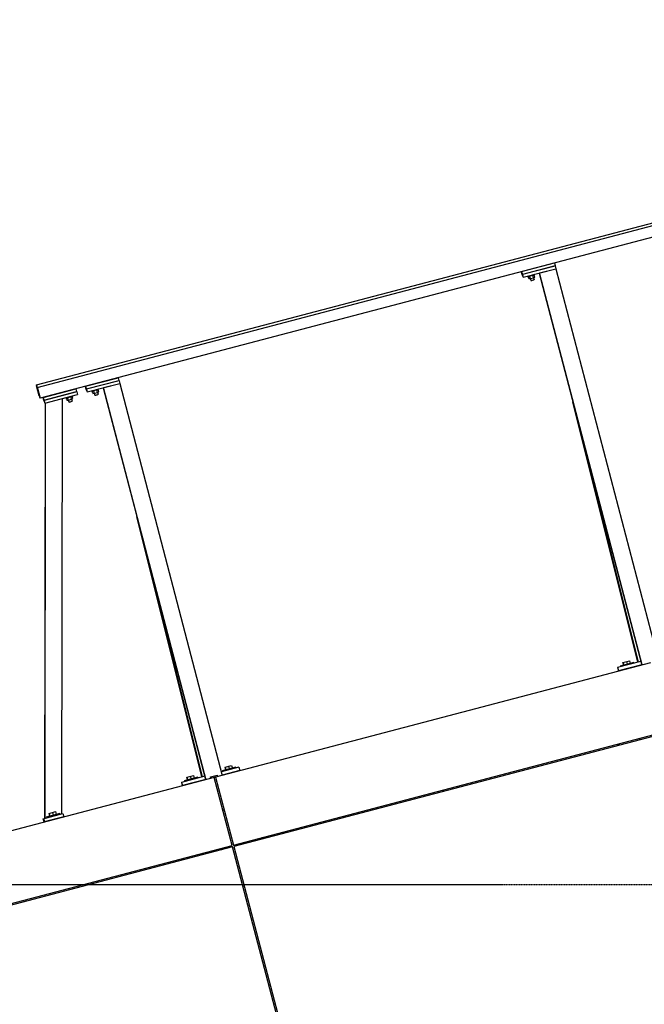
# Model space of a CAD drawing. Header units: millimetres. Extents: x 30 to 60678, y -866 to 36935.
# Tile 22 of 26: x 39586 to 41804, y 19009 to 22507. Entities that reach past the tile are written whole.
import ezdxf

# ---------------------------------------------------------------- set-up
doc = ezdxf.new("R2010")
doc.units = ezdxf.units.MM
doc.linetypes.add('DXK_LINE_DOT3', pattern=[5.9187, 2.979, -0.9799, 0.9799, -0.9799])

# ---------------------------------------------------------------- blocks, each defined once
blk = doc.blocks.new('GridLine-2601 - 1314')
at = {"color": 6, "linetype": 'DXK_LINE_DOT3'}
blk.add_line((8274.3, 19434.6), (43899.3, 19434.6), dxfattribs=at)
blk = doc.blocks.new('zw$6E5A')
at = {"color": 7}
for p, q in [((745.4, 7775.1), (5677.2, 9072.6)), ((748.8, 7766.2), (5680.6, 9063.7)), ((5690.6, 9025.3), (758.8, 7727.8)), ((2469, 8177.7), (2585.1, 8208.3)), ((2471.5, 8168.1), (2587.6, 8198.7)), ((2587.8, 8197.7), (2471.8, 8167.2)), ((2474.3, 8157.6), (2590.3, 8188.1)), ((2532.3, 8172.8), (2590.3, 8188.1)), ((2585.1, 8208.3), (2587.6, 8198.7)), ((2587.5, 8198.6), (2587.8, 8197.7)), ((2587.8, 8197.7), (2590.3, 8188.1)), ((2590.3, 8188.1), (2954.5, 6795.5)), ((2468, 8177.5), (2468.2, 8177)), ((2468.2, 8177), (2471.5, 8168.1)), ((2470.9, 8166.4), (2468.4, 8176)), ((2468.4, 8176), (2468.5, 8176)), ((2468.4, 8176), (2471.8, 8167.2)), ((2471.5, 8168.1), (2469, 8177.7)), ((2470.9, 8166.4), (2474.3, 8157.6)), ((2471.8, 8167.2), (2474.3, 8157.6)), ((2491.4, 8162.1), (2491.4, 8162)), ((2491.4, 8162), (2493.2, 8161.8)), ((2493.7, 8156), (2492.1, 8161.9)), ((2492.5, 8161.9), (2494.9, 8152.7)), ((2493.2, 8161.8), (2497.7, 8162.4)), ((2494, 8156), (2493.7, 8156)), ((2494.9, 8152.7), (2500.6, 8153)), ((2497.7, 8162.4), (2503.5, 8163.7)), ((2500.6, 8153), (2498.1, 8162.5)), ((2499.6, 8153), (2500.5, 8149.6)), ((2500, 8153), (2501.7, 8146.2)), ((2500.6, 8153), (2511.2, 8155.8)), ((2503.5, 8163.7), (2509.3, 8165.4)), ((2511.2, 8155.8), (2508.8, 8165.3)), ((2509.3, 8165.4), (2513.3, 8167)), ((2511.2, 8155.8), (2516.1, 8158.3)), ((2511.6, 8156), (2513.3, 8149.3)), ((2513.3, 8167), (2514.6, 8168.1)), ((2516.1, 8158.3), (2513.7, 8167.4)), ((2514.6, 8168.2), (2514.6, 8168.1)), ((2531.6, 8172.6), (2895.7, 6780)), ((2896.5, 6780.2), (2532.3, 8172.8)), ((2500.9, 8149.5), (2500.5, 8149.6)), ((2501.7, 8146.2), (2502.6, 8146.1)), ((2502.6, 8146.1), (2504.9, 8146.4)), ((2504.9, 8146.4), (2507.8, 8147.1)), ((2507.8, 8147.1), (2510.7, 8148)), ((2510.7, 8148), (2512.7, 8148.8)), ((2512.7, 8148.8), (2513.3, 8149.3)), ((920.3, 7770.3), (1036.4, 7800.8)), ((1036.4, 7800.8), (1038.9, 7791.2)), ((745.4, 7775.1), (755.5, 7736.6)), ((748.8, 7766.2), (745.4, 7775.1)), ((755.6, 7736.3), (746.3, 7771.9)), ((746.3, 7771.9), (749.4, 7763.7)), ((758.8, 7727.8), (748.8, 7766.2)), ((919.4, 7770), (919.5, 7769.5)), ((919.5, 7769.5), (922.9, 7760.7)), ((922.3, 7759), (919.7, 7768.6)), ((919.7, 7768.6), (919.8, 7768.6)), ((919.7, 7768.6), (923.1, 7759.7)), ((922.9, 7760.7), (920.3, 7770.3)), ((922.9, 7760.7), (1038.9, 7791.2)), ((1039.2, 7790.2), (923.1, 7759.7)), ((925.6, 7750.1), (1041.7, 7780.6)), ((982.9, 7765.2), (1347, 6372.6)), ((983.6, 7765.4), (1041.7, 7780.6)), ((1347.8, 6372.8), (983.6, 7765.4)), ((1038.8, 7791.2), (1039.2, 7790.2)), ((1039.2, 7790.2), (1041.7, 7780.6)), ((1041.7, 7780.6), (1405.8, 6388)), ((749.4, 7763.7), (758.7, 7728.1)), ((755.5, 7736.6), (755.6, 7736.3)), ((756.5, 7736.6), (755.6, 7736.3)), ((769, 7730.5), (769.1, 7730)), ((769.9, 7730.7), (886, 7761.3)), ((772.5, 7721.1), (769.9, 7730.7)), ((772.5, 7721.1), (888.5, 7751.6)), ((888.8, 7750.6), (772.7, 7720.1)), ((775.2, 7710.5), (891.3, 7741)), ((850.4, 7730.3), (850.4, 7730.2)), ((850.4, 7730.2), (852.2, 7730)), ((852.6, 7724.2), (851.1, 7730.1)), ((851.5, 7730.1), (853.9, 7720.9)), ((852.2, 7730), (856.6, 7730.6)), ((856.6, 7730.6), (862.5, 7732)), ((859.6, 7721.2), (857.1, 7730.7)), ((862.5, 7732), (868.2, 7733.7)), ((870.2, 7724), (867.7, 7733.5)), ((868.2, 7733.7), (872.3, 7735.3)), ((872.3, 7735.3), (873.6, 7736.3)), ((875.1, 7726.5), (872.7, 7735.6)), ((873.6, 7736.4), (873.6, 7736.3)), ((886, 7761.3), (888.5, 7751.6)), ((888.4, 7751.6), (888.8, 7750.6)), ((888.8, 7750.6), (891.3, 7741)), ((922.3, 7759), (925.6, 7750.1)), ((923.1, 7759.7), (925.6, 7750.1)), ((942.7, 7754.6), (944.5, 7754.3)), ((942.7, 7754.6), (942.7, 7754.6)), ((945, 7748.5), (943.4, 7754.5)), ((943.8, 7754.4), (946.2, 7745.2)), ((944.5, 7754.3), (949, 7754.9)), ((945.4, 7748.6), (945, 7748.5)), ((946.2, 7745.2), (951.9, 7745.6)), ((949, 7754.9), (954.8, 7756.3)), ((951.9, 7745.6), (949.5, 7755.1)), ((950.9, 7745.5), (951.8, 7742.1)), ((951.3, 7745.5), (953.1, 7738.8)), ((952.2, 7742.1), (951.8, 7742.1)), ((951.9, 7745.6), (962.5, 7748.4)), ((953.1, 7738.8), (954, 7738.7)), ((954, 7738.7), (956.2, 7739)), ((954.8, 7756.3), (960.6, 7758)), ((956.2, 7739), (959.1, 7739.7)), ((959.1, 7739.7), (962, 7740.5)), ((962.5, 7748.4), (960.1, 7757.9)), ((960.6, 7758), (964.6, 7759.6)), ((962, 7740.5), (964, 7741.3)), ((962.5, 7748.4), (967.5, 7750.8)), ((962.9, 7748.5), (964.7, 7741.9)), ((964, 7741.3), (964.7, 7741.9)), ((964.6, 7759.6), (965.9, 7760.7)), ((967.5, 7750.8), (965.1, 7760)), ((965.9, 7760.7), (965.9, 7760.7)), ((758.7, 7728.1), (758.8, 7727.8)), ((769.1, 7730), (772.5, 7721.1)), ((771.9, 7719.4), (769.4, 7729)), ((769.4, 7729), (769.5, 7729)), ((769.4, 7729), (772.7, 7720.1)), ((771.9, 7719.4), (775.2, 7710.5)), ((772.7, 7720.1), (775.2, 7710.5)), ((776.4, 7710.8), (774.3, 6235.3)), ((777.2, 7711), (775, 6235.5)), ((837.2, 7726.8), (835.1, 6251.3)), ((853, 7724.2), (852.6, 7724.2)), ((853.9, 7720.9), (859.6, 7721.2)), ((858.5, 7721.2), (859.4, 7717.8)), ((858.9, 7721.2), (860.7, 7714.5)), ((859.8, 7717.7), (859.4, 7717.8)), ((859.6, 7721.2), (870.2, 7724)), ((860.7, 7714.5), (861.6, 7714.3)), ((861.6, 7714.3), (863.8, 7714.7)), ((863.8, 7714.7), (866.7, 7715.3)), ((866.7, 7715.3), (869.6, 7716.2)), ((869.6, 7716.2), (871.6, 7717)), ((870.2, 7724), (875.1, 7726.5)), ((870.5, 7724.2), (872.3, 7717.5)), ((871.6, 7717), (872.3, 7717.5)), ((2882.1, 6789.9), (2651.2, 7715)), ((2651.2, 7715), (2675.6, 7621.9)), ((2675.6, 7621.9), (2883.1, 6790.2)), ((1333.4, 6382.4), (1102.6, 7307.5)), ((1102.6, 7307.5), (1126.9, 7214.4)), ((1126.9, 7214.4), (1334.5, 6382.7)), ((2926.1, 6788), (1381.5, 6381.6)), ((2892.4, 6792.6), (2809.5, 6770.8)), ((2867.4, 6789.1), (2819, 6776.4)), ((2828.9, 6789.3), (2852.3, 6795.5)), ((2831.5, 6779.7), (2828.9, 6789.3)), ((2829.1, 6789.4), (2831.7, 6779.7)), ((2840.8, 6792.5), (2843.3, 6782.8)), ((2852.3, 6795.5), (2854.9, 6785.8)), ((2867.4, 6789.1), (2868.1, 6786.2)), ((2809.5, 6770.8), (2812.6, 6759.2)), ((2813.7, 6759.5), (2810.6, 6771.1)), ((2895.5, 6781), (2812.6, 6759.2)), ((2819, 6776.4), (2819.8, 6773.5)), ((2839.3, 6766.2), (2839.5, 6765.2)), ((2854.7, 6770.3), (2855, 6769.3)), ((1445.1, 6139.9), (2989.7, 6546.2)), ((2991, 6541.4), (1446.3, 6135)), ((2888.2, 6519.5), (2885.8, 6513.7)), ((2814.6, 6500.2), (2812.2, 6494.4)), ((2815.3, 6500.4), (2812.9, 6494.6)), ((1465, 6417.1), (1402.5, 6400.6)), ((1468.1, 6405.5), (1405.5, 6389)), ((1454.1, 6417.3), (1405.7, 6404.6)), ((1405.7, 6404.6), (1406.5, 6401.7)), ((1415.6, 6417.5), (1439, 6423.7)), ((1418.2, 6407.8), (1415.6, 6417.5)), ((1415.8, 6417.6), (1418.4, 6407.9)), ((1427.5, 6420.6), (1430, 6411)), ((1439, 6423.7), (1441.6, 6414)), ((1454.1, 6417.3), (1454.8, 6414.4)), ((1465, 6417.1), (1468.1, 6405.5)), ((1377.4, 6380.6), (140.6, 6055.2)), ((1343.7, 6385.2), (1260.9, 6363.3)), ((1346.8, 6373.5), (1263.9, 6351.7)), ((1318.7, 6381.7), (1270.3, 6368.9)), ((1270.3, 6368.9), (1271.1, 6366)), ((1280.3, 6381.9), (1303.6, 6388)), ((1282.8, 6372.2), (1280.3, 6381.9)), ((1280.4, 6381.9), (1283, 6372.3)), ((1292.1, 6385), (1294.7, 6375.3)), ((1303.6, 6388), (1306.2, 6378.4)), ((1318.7, 6381.7), (1319.4, 6378.8)), ((1363.9, 6383.2), (1387.3, 6389.4)), ((1365.5, 6377.4), (1363.9, 6383.2)), ((1364.1, 6383.3), (1365.6, 6377.5)), ((1375.8, 6386.3), (1377.3, 6380.5)), ((1381.5, 6381.6), (1377.4, 6380.6)), ((1441, 6138.8), (1377.4, 6380.6)), ((1381.5, 6381.6), (1445.1, 6139.9)), ((1381.8, 6381.7), (1445.4, 6139.9)), ((1387.3, 6389.4), (1388.8, 6383.6)), ((1426, 6394.4), (1426.2, 6393.4)), ((1441.4, 6398.4), (1441.7, 6397.5)), ((1260.9, 6363.3), (1263.9, 6351.7)), ((1265, 6352), (1262, 6363.6)), ((1290.6, 6358.8), (1290.8, 6357.8)), ((1306, 6362.8), (1306.3, 6361.9)), ((2186.7, 6335), (2188, 6330.2)), ((2188.2, 6335.4), (2189.5, 6330.5)), ((2246.2, 6350.6), (2247.5, 6345.8)), ((1412, 6265.6), (1407.9, 6264.5)), ((1412, 6265.6), (1407.9, 6264.5)), ((769.7, 6234.1), (839.7, 6252.5)), ((772.7, 6222.5), (769.7, 6234.1)), ((775.1, 6223.1), (772, 6234.7)), ((842.8, 6240.9), (772.7, 6222.5)), ((828.8, 6252.8), (780.5, 6240.1)), ((780.5, 6240.1), (781.2, 6237.2)), ((790.4, 6253), (813.8, 6259.2)), ((793, 6243.4), (790.4, 6253)), ((790.6, 6253.1), (793.1, 6243.4)), ((799.3, 6229.5), (799.5, 6228.5)), ((800.7, 6229.9), (801, 6228.9)), ((802.3, 6256.1), (804.8, 6246.5)), ((813.8, 6259.2), (816.3, 6249.5)), ((816.2, 6234), (816.5, 6233)), ((828.8, 6252.8), (829.6, 6249.9)), ((839.7, 6252.5), (842.8, 6240.9)), ((1549.8, 6162.2), (1544.8, 6166.1)), ((1550.5, 6162.4), (1545.6, 6166.3)), ((1623.3, 6181.6), (1618.4, 6185.5)), ((-103.6, 5732.4), (1441, 6138.8)), ((1442.3, 6134), (-102.3, 5727.6)), ((1390.7, 6125.6), (1392, 6120.7)), ((1391.7, 6125.8), (1392.9, 6121)), ((1402.5, 6128.7), (1403.9, 6123.9)), ((1403.5, 6128.9), (1404.9, 6124.1)), ((1412.4, 6131.3), (1413.7, 6126.4)), ((1413.9, 6131.7), (1415.2, 6126.8)), ((1696.7, 5166.9), (1442.3, 6134)), ((1446.3, 6135), (1700.8, 5167.9)), ((1446.6, 6135.1), (1701.1, 5168)), ((1471.9, 6146.9), (1473.2, 6142.1)), ((1265.9, 6092.7), (1263.5, 6086.9)), ((1266.6, 6092.9), (1264.2, 6087.1)), ((1339.5, 6112.1), (1337.1, 6106.3)), ((697.6, 5943.2), (698.8, 5938.4))]:
    blk.add_line(p, q, dxfattribs=at)

msp = doc.modelspace()

# ---------------------------------------------------------------- block references
for name, p in [('zw$6E5A', (38899.3, 13434.6)), ('GridLine-2601 - 1314', (0, 0))]:
    msp.add_blockref(name, p)

doc.saveas('drawing.dxf')
